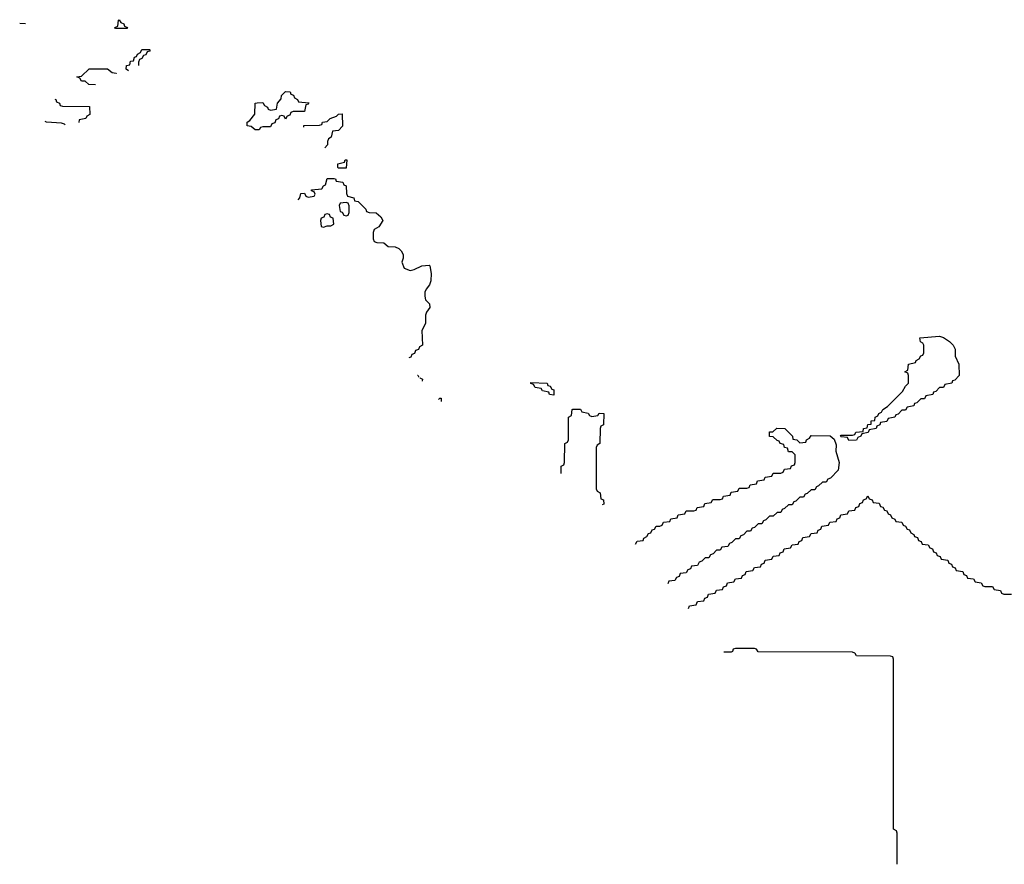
# Model space of a CAD drawing. Header units: inches. Extents: x 2397558 to 2568646, y 256209 to 449595.
# Tile 1 of 85: x 2438743 to 2443952, y 258885 to 263352. Entities that reach past the tile are written whole.
import ezdxf

# ---------------------------------------------------------------- set-up
doc = ezdxf.new("R2010")
doc.units = ezdxf.units.IN
doc.header["$MEASUREMENT"] = 0
for name, color, linetype in [('C4236', 7, 'Continuous'), ('C4245', 7, 'Continuous'), ('C4246', 7, 'Continuous')]:
    doc.layers.add(name, color=color, linetype=linetype)

msp = doc.modelspace()

# ---------------------------------------------------------------- linework, layer by layer
at = {"layer": 'C4236', "color": 6}
msp.add_line((2438743.5, 263333.3), (2438774.1, 263331.8), dxfattribs=at)
msp.add_lwpolyline([(2439250, 263306), (2439246, 263310), (2439262, 263318), (2439266, 263350), (2439270, 263352), (2439278, 263338), (2439294, 263330), (2439298, 263318), (2439314, 263310), (2439310, 263306)], close=True, dxfattribs=at)
for points in [[(2439319.1, 263081.2), (2439306, 263090), (2439308.7, 263110), (2439326, 263114), (2439330, 263132), (2439346, 263134), (2439350, 263154), (2439362, 263158), (2439366, 263170), (2439382, 263178), (2439390, 263194), (2439430, 263194), (2439434, 263190), (2439430, 263186), (2439418, 263182), (2439410, 263166), (2439398, 263162), (2439390, 263146), (2439378, 263142), (2439372.7, 263127.3), (2439371.5, 263110.1)], [(2439144.5, 263008.2), (2439108.4, 263008.4), (2439090, 263026), (2439070, 263026), (2439062, 263042), (2439046, 263050), (2439070, 263054), (2439111.6, 263091.6), (2439207.3, 263092.7), (2439232.7, 263072.7), (2439254, 263070), (2439254, 263068.3)], [(2438929.8, 262932.1), (2438934, 262930), (2438938, 262918), (2438954, 262910), (2438958, 262898), (2438970, 262894), (2439112.7, 262892.7), (2439114, 262850), (2439098, 262842), (2439094, 262830), (2439058, 262822), (2439055.5, 262808.6)], [(2440000, 262768.8), (2439988.9, 262768.8), (2439967.3, 262787.3), (2439946, 262790), (2439946, 262810), (2439960.4, 262819.6), (2439987.3, 262852.7), (2439990, 262911.3), (2440000, 262912)], [(2438983.3, 262796.7), (2438980.2, 262800.2), (2438965.4, 262805.4), (2438886, 262810), (2438878.1, 262814.3)]]:
    msp.add_lwpolyline(points, dxfattribs=at)
at = {"layer": 'C4245', "color": 6}
msp.add_lwpolyline([(2443386, 258884.8), (2443386, 259050), (2443382, 259062), (2443366, 259070), (2443366, 259970), (2443362, 259982), (2443350, 259986), (2443170, 259988), (2443163.1, 260000)], dxfattribs=at)
at = {"layer": 'C4246', "color": 6}
for points in [[(2440000, 262912), (2440030, 262914), (2440038, 262898), (2440054, 262890), (2440058, 262878), (2440070, 262874), (2440102, 262878), (2440108, 262910), (2440127.3, 262932.7), (2440128.4, 262951.6), (2440150, 262972), (2440174, 262970), (2440178, 262958), (2440192.7, 262952.7), (2440198, 262938), (2440214, 262930), (2440218, 262918), (2440272.7, 262912.7), (2440270, 262906), (2440258, 262902), (2440250, 262866), (2440190, 262866), (2440178, 262862), (2440172.7, 262847.3), (2440158, 262842), (2440150, 262826), (2440142, 262842), (2440130, 262846), (2440118, 262842), (2440112.7, 262827.3), (2440098, 262822), (2440092.7, 262807.3), (2440078, 262802), (2440070, 262786), (2440030, 262786), (2440018, 262782), (2440010, 262768.7), (2440000, 262768.8)], [(2440247.4, 262782.7), (2440247.3, 262792.7), (2440330, 262794), (2440342, 262798), (2440346, 262810), (2440370, 262814), (2440386, 262830), (2440419, 262841), (2440430, 262852), (2440450, 262854), (2440451, 262789), (2440430, 262766), (2440398, 262762), (2440392, 262730), (2440378, 262722), (2440372, 262708), (2440371.3, 262690), (2440357, 262674.8)], [(2440216.7, 262400), (2440226, 262410), (2440230, 262432), (2440250, 262434), (2440258, 262418), (2440270, 262414), (2440302, 262418), (2440306, 262430), (2440302, 262442), (2440287.3, 262447.3), (2440287.3, 262452.7), (2440342, 262458), (2440350, 262474), (2440362, 262478), (2440370, 262512), (2440407.3, 262512.7), (2440414, 262510), (2440418, 262498), (2440452.7, 262492.7), (2440458, 262478), (2440470, 262474), (2440472.7, 262432.7), (2440478, 262418), (2440512, 262410), (2440514, 262394), (2440534, 262390), (2440574, 262350), (2440578, 262338), (2440592, 262332), (2440630, 262330.5), (2440654, 262310), (2440664.7, 262290), (2440643.6, 262256.4), (2440618, 262242), (2440612.7, 262227.3), (2440612.7, 262192.7), (2440618, 262178), (2440632.7, 262172.7), (2440670, 262172), (2440692.7, 262152.7), (2440730, 262151.3), (2440750, 262142), (2440762, 262130), (2440771.3, 262110), (2440771.3, 262090), (2440764.7, 262070), (2440778, 262038), (2440810, 262026)], [(2440810, 262026), (2440830, 262030.8), (2440870.9, 262050.9), (2440910, 262054), (2440914, 262050), (2440921, 262010), (2440918.8, 261970), (2440910.8, 261950), (2440893.2, 261926.8), (2440886.8, 261910), (2440886, 261890), (2440890.9, 261870.9), (2440912, 261850), (2440914, 261830), (2440895.3, 261804.7), (2440890.8, 261789.2), (2440890, 261746), (2440871.6, 261708.4), (2440874, 261630), (2440858, 261622), (2440852.7, 261607.3), (2440838, 261602), (2440832.7, 261587.3), (2440818, 261582), (2440812.7, 261567.3), (2440801.3, 261563.2)], [(2440847.6, 261472.1), (2440850, 261472), (2440855.7, 261462)], [(2440859.6, 261457.2), (2440874, 261450), (2440873.5, 261439.9)], [(2440959.7, 261343.7), (2440966, 261350), (2440974, 261350), (2440972.8, 261332.3)], [(2441607.2, 260952.2), (2441608, 260990), (2441622, 260998), (2441626, 261010), (2441628, 261110), (2441642, 261118), (2441646, 261130), (2441646, 261250), (2441662, 261258), (2441666, 261290), (2441668.9, 261291.2), (2441711.1, 261291.2), (2441718, 261278), (2441751.6, 261271.6), (2441758, 261258), (2441770, 261254)], [(2441770, 261254), (2441802, 261258), (2441808.9, 261271.2), (2441834, 261270), (2441831.6, 261208.4), (2441818, 261202), (2441814, 261190), (2441812, 261110), (2441798, 261102), (2441794, 261090), (2441794, 260870), (2441798, 260858), (2441814, 260850), (2441818, 260818), (2441832.7, 260812.7), (2441834, 260790), (2441824.6, 260785.3)], [(2442000.5, 260577.5), (2442002, 260578), (2442010, 260594), (2442042, 260598), (2442046, 260610), (2442062, 260618), (2442070, 260634), (2442082, 260638), (2442090, 260654), (2442102, 260658), (2442110, 260674), (2442130, 260674), (2442142, 260678), (2442150, 260694), (2442182, 260698), (2442187.3, 260712.7), (2442222, 260718), (2442227.3, 260732.7), (2442262, 260738), (2442270, 260754), (2442310, 260754), (2442322, 260758), (2442327.3, 260772.7), (2442362, 260778), (2442367.3, 260792.7), (2442402, 260798), (2442410, 260814), (2442450, 260814), (2442462, 260818), (2442467.3, 260832.7), (2442502, 260838), (2442507.3, 260852.7), (2442542, 260858), (2442550, 260874), (2442590, 260874), (2442602, 260878), (2442607.3, 260892.7), (2442642, 260898), (2442647.3, 260912.7), (2442682, 260918), (2442687.3, 260932.7), (2442722, 260938), (2442730, 260954), (2442770, 260954), (2442782, 260958), (2442790, 260974), (2442822, 260978), (2442827.3, 260992.7), (2442842, 260998), (2442846, 261010), (2442846, 261050), (2442830, 261066), (2442810, 261066), (2442806, 261086), (2442788.9, 261088.8), (2442786, 261106), (2442766, 261110), (2442762, 261122), (2442750, 261126), (2442730, 261146), (2442710, 261148), (2442710, 261172), (2442727.3, 261172.7), (2442749.1, 261190.9), (2442792, 261190), (2442832, 261150), (2442834, 261134), (2442854, 261130), (2442870, 261114)], [(2442870, 261114), (2442902, 261118), (2442906, 261130), (2442922, 261138), (2442930, 261152), (2443031.1, 261151.2), (2443052.7, 261132.7), (2443063.6, 261103.6), (2443061, 261070), (2443078, 261010), (2443074, 260970), (2443032.7, 260927.3), (2443018, 260922), (2443010, 260906), (2442990, 260906), (2442970, 260886), (2442958, 260882), (2442950, 260866), (2442930, 260866), (2442910, 260846), (2442898, 260842), (2442890, 260826), (2442870, 260826), (2442850, 260806), (2442838, 260802), (2442830, 260786), (2442810, 260786), (2442790, 260766), (2442778, 260762), (2442770, 260746), (2442750, 260746), (2442730, 260726), (2442710, 260726), (2442690, 260706), (2442678, 260702), (2442670, 260686), (2442650, 260686), (2442630, 260666), (2442618, 260662), (2442610, 260646), (2442590, 260646), (2442572.7, 260627.3), (2442558, 260622), (2442550, 260606), (2442530, 260606), (2442510, 260586), (2442498, 260582), (2442490, 260566), (2442458, 260562), (2442450, 260546), (2442430, 260546), (2442412.7, 260527.3), (2442398, 260522), (2442390, 260506), (2442370, 260506), (2442352.7, 260487.3), (2442338, 260482), (2442330, 260466), (2442298, 260462), (2442292.7, 260447.3), (2442278, 260442), (2442270, 260426), (2442238, 260422), (2442232.7, 260407.3), (2442218, 260402), (2442210, 260386), (2442178, 260382), (2442173.1, 260368.6)], [(2442281, 260237.6), (2442282, 260238), (2442287.3, 260252.7), (2442322, 260258), (2442330, 260274), (2442362, 260278), (2442367.3, 260292.7), (2442382, 260298), (2442387.3, 260312.7), (2442422, 260318), (2442430, 260334), (2442462, 260338), (2442467.3, 260352.7), (2442482, 260358), (2442487.3, 260372.7), (2442522, 260378), (2442530, 260394), (2442562, 260398), (2442567.3, 260412.7), (2442582, 260418), (2442587.3, 260432.7), (2442622, 260438), (2442630, 260454), (2442662, 260458), (2442667.3, 260472.7), (2442682, 260478), (2442687.3, 260492.7), (2442722, 260498), (2442730, 260514), (2442762, 260518), (2442767.3, 260532.7), (2442782, 260538), (2442787.3, 260552.7), (2442822, 260558), (2442830, 260574), (2442862, 260578), (2442867.3, 260592.7), (2442882, 260598), (2442887.3, 260612.7), (2442922, 260618), (2442930, 260634), (2442962, 260638), (2442967.3, 260652.7), (2442982, 260658), (2442987.3, 260672.7), (2443022, 260678), (2443030, 260694), (2443062, 260698), (2443067.3, 260712.7), (2443082, 260718), (2443087.3, 260732.7), (2443122, 260738), (2443130, 260754), (2443162, 260758), (2443167.3, 260772.7), (2443182, 260778), (2443187.3, 260792.7), (2443202, 260798), (2443207.3, 260812.7), (2443222, 260818), (2443230, 260834), (2443238, 260818), (2443252.7, 260812.7), (2443258, 260798), (2443290, 260794), (2443298, 260778), (2443310, 260774), (2443318, 260758), (2443330, 260754), (2443338, 260738), (2443350, 260734), (2443358, 260718), (2443374, 260710), (2443378, 260698), (2443410, 260694), (2443418, 260678), (2443430, 260674), (2443438, 260658), (2443450, 260654), (2443458, 260638), (2443474, 260630), (2443478, 260618), (2443492.7, 260612.7), (2443498, 260598), (2443512.7, 260592.7), (2443518, 260578), (2443550, 260574), (2443558, 260558), (2443572.7, 260552.7), (2443578, 260538), (2443592.7, 260532.7), (2443598, 260518), (2443612.7, 260512.7), (2443618, 260498), (2443652.7, 260492.7), (2443658, 260478), (2443672.7, 260472.7), (2443678, 260458), (2443692.7, 260452.7), (2443698, 260438), (2443732.7, 260432.7), (2443738, 260418), (2443752.7, 260412.7), (2443758, 260398), (2443790, 260394), (2443798, 260378), (2443830, 260374), (2443838, 260358), (2443850, 260354), (2443890, 260354), (2443898, 260338), (2443932.7, 260332.7), (2443938, 260318), (2443950, 260314), (2443990, 260314)], [(2443163.1, 260000), (2443162, 260002), (2443150, 260006), (2442650, 260008), (2442642, 260022), (2442630, 260026), (2442530, 260026), (2442518, 260022), (2442514, 260010), (2442507.3, 260007.3), (2442468.1, 260006.8)]]:
    msp.add_lwpolyline(points, dxfattribs=at)
for points in [[(2440430, 262566), (2440426, 262570), (2440426, 262590), (2440462, 262598), (2440466, 262610), (2440474, 262610), (2440470, 262566)], [(2440470, 262386), (2440438, 262382), (2440434, 262370), (2440438, 262338), (2440450, 262334), (2440458, 262318), (2440470, 262314), (2440482, 262318), (2440487.3, 262332.7), (2440487.3, 262367.3), (2440482, 262382)], [(2440370, 262326), (2440358, 262322), (2440352.7, 262307.3), (2440338, 262302), (2440334, 262290), (2440338, 262258), (2440350, 262254), (2440370, 262262), (2440390, 262262), (2440406, 262270), (2440402, 262302), (2440387.3, 262307.3), (2440382, 262322)], [(2443130, 261126), (2443122, 261142), (2443090, 261146), (2443086, 261150), (2443090, 261154), (2443150, 261154), (2443162, 261158), (2443166, 261170), (2443206, 261174), (2443208, 261190), (2443226, 261194), (2443230, 261211.3), (2443247.3, 261212.7), (2443248.7, 261230), (2443267.3, 261232.7), (2443268.7, 261250), (2443283.1, 261256.9), (2443289, 261270), (2443303.1, 261276.9), (2443310, 261291), (2443334.6, 261305.4), (2443414.6, 261385.4), (2443430, 261414), (2443446, 261430), (2443446, 261470), (2443442, 261482), (2443426, 261490), (2443442, 261498), (2443446, 261530), (2443482, 261538), (2443486, 261550), (2443502, 261558), (2443510, 261574), (2443522, 261578), (2443526, 261590), (2443526, 261630), (2443522, 261642), (2443508.4, 261648.4), (2443506, 261670), (2443610, 261678), (2443630, 261671.3), (2443662, 261650), (2443682, 261630), (2443692, 261610), (2443692.7, 261572.7), (2443710.9, 261530.9), (2443714, 261470), (2443690, 261446), (2443678, 261442), (2443674, 261430), (2443638, 261422), (2443630, 261406), (2443610, 261406), (2443590, 261386), (2443578, 261382), (2443574, 261370), (2443538, 261362), (2443530, 261346), (2443510, 261346), (2443490, 261326), (2443478, 261322), (2443474, 261310), (2443438, 261302), (2443430, 261286), (2443410, 261286), (2443390, 261266), (2443378, 261262), (2443374, 261250), (2443338, 261242), (2443330, 261226), (2443298, 261222), (2443294, 261210), (2443278, 261202), (2443274, 261190), (2443238, 261182), (2443231.6, 261168.4), (2443198, 261162), (2443194, 261150), (2443178, 261142), (2443170, 261128)], [(2441570, 261366), (2441546, 261370), (2441542, 261382), (2441508.4, 261388.4), (2441502, 261402), (2441470, 261406), (2441462, 261422), (2441447.3, 261427.3), (2441447.3, 261432.7), (2441534, 261430), (2441538, 261418), (2441550, 261414), (2441558, 261398), (2441570, 261394)]]:
    msp.add_lwpolyline(points, close=True, dxfattribs=at)

doc.saveas('drawing.dxf')
